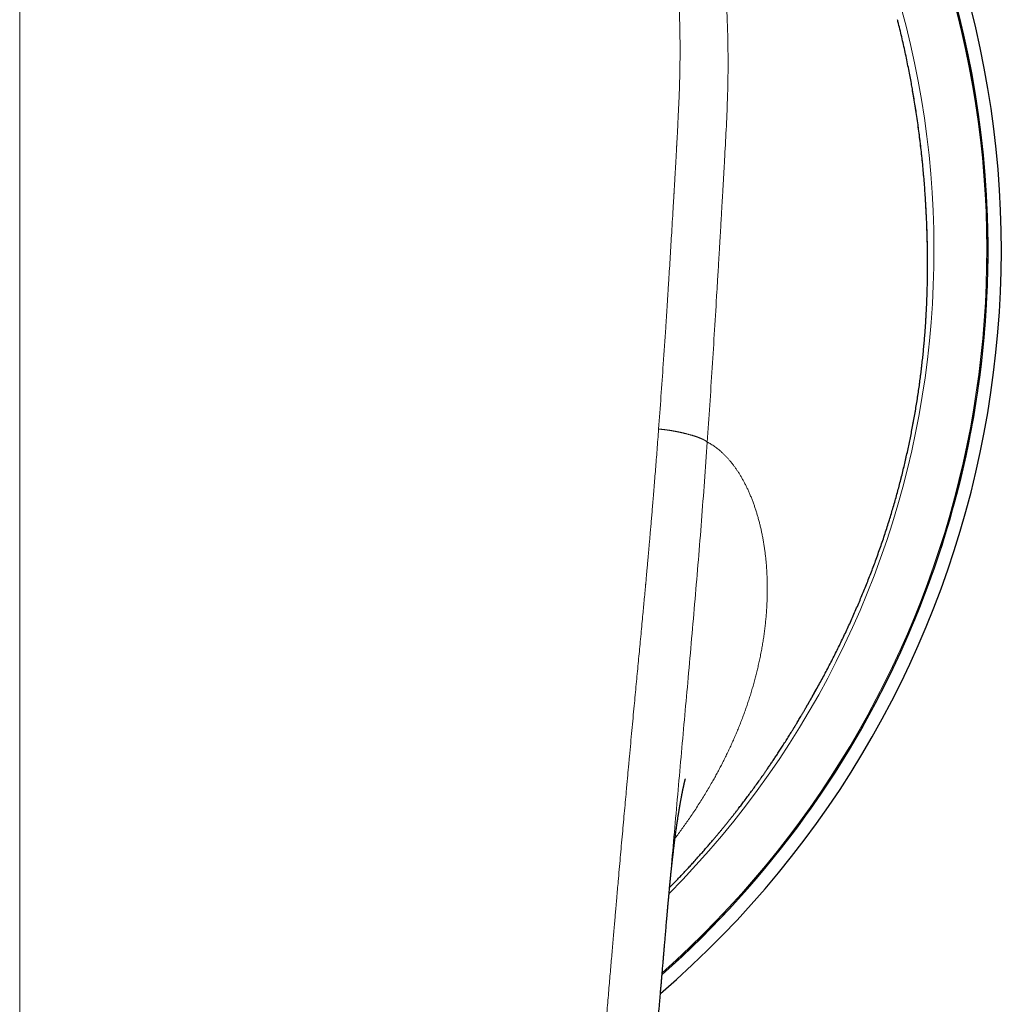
# Model space of a CAD drawing. Header units: millimetres. Extents: x 8 to 601, y 12 to 507.
# Tile 17 of 150: x 314 to 341, y 240 to 267. Entities that reach past the tile are written whole.
import ezdxf

# ---------------------------------------------------------------- set-up
doc = ezdxf.new("R2010")
doc.units = ezdxf.units.MM

msp = doc.modelspace()

# ---------------------------------------------------------------- linework, layer by layer
at = {"color": 7, "linetype": 'Continuous', "lineweight": 30}
msp.add_line((337.425, 252.528), (337.425, 252.528), dxfattribs=at)
for radius, start, end in [(26.865, 310.7517, 182), (26.5, 311.564, 228.4359)]:
    msp.add_arc((314, 261.027), radius, start, end, dxfattribs=at)
at = {"color": 8, "linetype": 'Continuous', "lineweight": 0}
for radius, start, end in [(26.503, 2, 228.4437), (26.467, 311.6397, 228.3602), (25.022, 315.2555, 31.0406), (26.503, 311.5558, 2)]:
    msp.add_arc((314, 261.027), radius, start, end, dxfattribs=at)
for points, knots in [([(314, 283.707), (314.264, 283.706), (314.792, 283.703), (315.585, 283.684), (316.381, 283.654), (317.068, 283.617), (317.646, 283.58), (318.115, 283.546), (318.469, 283.516), (318.708, 283.493), (318.832, 283.481), (318.956, 283.469), (319.068, 283.457), (319.198, 283.443), (319.348, 283.426), (319.543, 283.402), (319.758, 283.375), (319.993, 283.343), (320.237, 283.307), (320.493, 283.267), (320.738, 283.225), (320.972, 283.182), (321.193, 283.139), (321.421, 283.092), (321.654, 283.041), (321.879, 282.989), (322.096, 282.936), (322.303, 282.883), (322.514, 282.826), (322.729, 282.766), (322.948, 282.701), (323.16, 282.635), (323.367, 282.568), (323.568, 282.5), (323.725, 282.444), (323.838, 282.403), (323.908, 282.378), (323.977, 282.352), (324.047, 282.325), (324.116, 282.299), (324.187, 282.271), (324.292, 282.23), (324.432, 282.173), (324.604, 282.101), (324.772, 282.029), (324.937, 281.955), (325.098, 281.881), (325.255, 281.806), (325.414, 281.729), (325.573, 281.648), (325.734, 281.565), (325.89, 281.481), (326.041, 281.398), (326.189, 281.314), (326.332, 281.23), (326.471, 281.147), (326.605, 281.063), (326.736, 280.981), (326.862, 280.899), (326.983, 280.818), (327.099, 280.739), (327.212, 280.66), (327.331, 280.575), (327.456, 280.483), (327.586, 280.386), (327.71, 280.291), (327.828, 280.198), (327.94, 280.108), (328.045, 280.02), (328.145, 279.937), (328.239, 279.855), (328.338, 279.769), (328.439, 279.678), (328.542, 279.584), (328.645, 279.488), (328.729, 279.408), (328.783, 279.356), (328.802, 279.337), (328.807, 279.332), (328.813, 279.326), (328.818, 279.321), (328.824, 279.315), (328.868, 279.272), (328.95, 279.19), (329.068, 279.07), (329.182, 278.95), (329.292, 278.831), (329.399, 278.713), (329.503, 278.596), (329.607, 278.475), (329.71, 278.352), (329.814, 278.227), (329.913, 278.103), (330.009, 277.98), (330.109, 277.848), (330.213, 277.708), (330.32, 277.559), (330.422, 277.413), (330.519, 277.27), (330.613, 277.129), (330.705, 276.987), (330.801, 276.834), (330.9, 276.671), (331.003, 276.497), (331.103, 276.321), (331.201, 276.143), (331.297, 275.963), (331.384, 275.795), (331.463, 275.637), (331.534, 275.492), (331.604, 275.345), (331.672, 275.197), (331.739, 275.048), (331.81, 274.884), (331.886, 274.706), (331.965, 274.512), (332.042, 274.316), (332.117, 274.116), (332.191, 273.914), (332.262, 273.71), (332.334, 273.495), (332.406, 273.27), (332.478, 273.036), (332.547, 272.798), (332.614, 272.557), (332.678, 272.313), (332.739, 272.066), (332.798, 271.815), (332.855, 271.562), (332.908, 271.305), (332.961, 271.037), (333.012, 270.757), (333.059, 270.476), (333.089, 270.282), (333.105, 270.176), (333.11, 270.147), (333.114, 270.117), (333.118, 270.088), (333.123, 270.058), (333.127, 270.029), (333.141, 269.929), (333.165, 269.752), (333.198, 269.49), (333.23, 269.203), (333.26, 268.917), (333.285, 268.635), (333.307, 268.36), (333.327, 268.069), (333.345, 267.764), (333.361, 267.444), (333.373, 267.109), (333.381, 266.759), (333.386, 266.41), (333.387, 266.062), (333.384, 265.732), (333.38, 265.499), (333.376, 265.367), (333.375, 265.326), (333.374, 265.284), (333.373, 265.242), (333.371, 265.199), (333.362, 264.896), (333.337, 264.332), (333.299, 263.646), (333.275, 263.218), (333.265, 263.047), (333.262, 262.993), (333.259, 262.94), (333.256, 262.887), (333.253, 262.837), (333.249, 262.763), (333.243, 262.661), (333.235, 262.523), (333.225, 262.354), (333.214, 262.15), (333.2, 261.908), (333.185, 261.644), (333.168, 261.36), (333.154, 261.116), (333.143, 260.918), (333.134, 260.773), (333.125, 260.624), (333.117, 260.484), (333.102, 260.242), (333.07, 259.701), (333.018, 258.855), (332.953, 257.818), (332.886, 256.793), (332.84, 256.113), (332.817, 255.775)], [0, 0, 0, 0, 0.019057, 0.03817, 0.057341, 0.076571, 0.087881, 0.099213, 0.110568, 0.113569, 0.116572, 0.119576, 0.12257, 0.124687, 0.12899, 0.133486, 0.138931, 0.144635, 0.150598, 0.156821, 0.163304, 0.16858, 0.174017, 0.179613, 0.18537, 0.191287, 0.19634, 0.201504, 0.206779, 0.212166, 0.217664, 0.223274, 0.228303, 0.233417, 0.238618, 0.240389, 0.242169, 0.243959, 0.245759, 0.247569, 0.249388, 0.251217, 0.255802, 0.260313, 0.26475, 0.269115, 0.273406, 0.277624, 0.281768, 0.286241, 0.290625, 0.29492, 0.299126, 0.303243, 0.307271, 0.31121, 0.31506, 0.318821, 0.322494, 0.326015, 0.32945, 0.332799, 0.336063, 0.340165, 0.344123, 0.347938, 0.351608, 0.355135, 0.358459, 0.361644, 0.36469, 0.367598, 0.371259, 0.374674, 0.377843, 0.381648, 0.383187, 0.383382, 0.383576, 0.383768, 0.383959, 0.384149, 0.384337, 0.388536, 0.392666, 0.396728, 0.400721, 0.404646, 0.408502, 0.41229, 0.416377, 0.420381, 0.424302, 0.42814, 0.431896, 0.436566, 0.441102, 0.445504, 0.449771, 0.453904, 0.458087, 0.46234, 0.467322, 0.472326, 0.477353, 0.482401, 0.487472, 0.492565, 0.496583, 0.500615, 0.50466, 0.50872, 0.512793, 0.51688, 0.522052, 0.527274, 0.532545, 0.537866, 0.543237, 0.548659, 0.55413, 0.560207, 0.566345, 0.572544, 0.578803, 0.585123, 0.591504, 0.597946, 0.604449, 0.611013, 0.617638, 0.624996, 0.632428, 0.639028, 0.639773, 0.640518, 0.641264, 0.64201, 0.642758, 0.643506, 0.644255, 0.6503, 0.656938, 0.66417, 0.671995, 0.67856, 0.685493, 0.692792, 0.700459, 0.708494, 0.716896, 0.725665, 0.734802, 0.743145, 0.751773, 0.759602, 0.760643, 0.761689, 0.762738, 0.763791, 0.764847, 0.765908, 0.786582, 0.80727, 0.81747, 0.818806, 0.820142, 0.821478, 0.822814, 0.82415, 0.825233, 0.828393, 0.831836, 0.835561, 0.841095, 0.847154, 0.853738, 0.860847, 0.868481, 0.872007, 0.875634, 0.879363, 0.883182, 0.886095, 0.897506, 0.923595, 0.949374, 0.974842, 1, 1, 1, 1]), ([(314, 282.758), (314, 282.246), (314, 281.223), (314, 279.685), (314, 278.147), (314, 276.608), (314, 275.068), (314, 273.556), (314, 272.072), (314, 270.617), (314, 269.162), (314, 267.705), (314, 266.248), (314, 264.789), (314, 263.33), (314, 261.87), (314, 260.409), (314, 258.955), (314, 257.51), (314, 256.072), (314, 254.633), (314, 253.185), (314, 251.727), (314, 250.259), (314, 248.79), (314, 247.32), (314, 245.858), (314, 244.404), (314, 242.957), (314, 241.509), (314, 240.051), (314, 238.581), (314, 237.1), (314, 235.619), (314, 234.136), (314, 232.652), (314, 231.167), (314, 229.652), (314, 228.106), (314, 226.531), (314, 224.954), (314, 223.376), (314, 221.796), (314, 220.245), (314, 218.723), (314, 217.23), (314, 215.736), (314, 214.24), (314, 212.743), (314, 211.245), (314, 209.746), (314, 208.245), (314, 206.742), (314, 205.248), (314, 203.761), (314, 202.281), (314, 200.801), (314, 199.395), (314, 198.064), (314, 196.806), (314, 195.549), (314, 194.291), (314, 193.033), (314, 191.8), (314, 190.591), (314, 189.406), (314, 188.222), (314, 187.038), (314, 185.921), (314, 184.87), (314, 183.886), (314, 182.902), (314, 181.919), (314, 180.937), (314, 179.974), (314, 179.031), (314, 178.107), (314, 177.183), (314, 176.261), (314, 175.646), (314, 175.339)], [0, 0, 0, 0, 0.014954, 0.029882, 0.044786, 0.059666, 0.074523, 0.089358, 0.103326, 0.117276, 0.131208, 0.145123, 0.159023, 0.172907, 0.186776, 0.200631, 0.214473, 0.228302, 0.241872, 0.255431, 0.26898, 0.282519, 0.296295, 0.310062, 0.32382, 0.337571, 0.351315, 0.364808, 0.378295, 0.391776, 0.405254, 0.419002, 0.432747, 0.446489, 0.460229, 0.473968, 0.487705, 0.501442, 0.515979, 0.530517, 0.545057, 0.559598, 0.574142, 0.58869, 0.602409, 0.616132, 0.62986, 0.643592, 0.65733, 0.671074, 0.684824, 0.698583, 0.712349, 0.726124, 0.73966, 0.753202, 0.766749, 0.7803, 0.7918, 0.803301, 0.814802, 0.826303, 0.837802, 0.849299, 0.860136, 0.87097, 0.881802, 0.892629, 0.903453, 0.912471, 0.921486, 0.930498, 0.939509, 0.948518, 0.957526, 0.96602, 0.974513, 0.983008, 0.991503, 1, 1, 1, 1]), ([(314, 282.758), (314.158, 282.758), (314.471, 282.756), (314.937, 282.75), (315.396, 282.74), (315.829, 282.727), (316.238, 282.711), (316.559, 282.696), (316.757, 282.685), (316.836, 282.681), (316.861, 282.68), (316.885, 282.678), (316.909, 282.677), (316.932, 282.676), (316.976, 282.673), (317.041, 282.669), (317.147, 282.663), (317.275, 282.655), (317.425, 282.644), (317.585, 282.633), (317.754, 282.62), (317.932, 282.606), (318.119, 282.59), (318.31, 282.574), (318.503, 282.555), (318.699, 282.536), (318.903, 282.515), (319.114, 282.491), (319.333, 282.465), (319.489, 282.445), (319.581, 282.433), (319.606, 282.429), (319.631, 282.426), (319.656, 282.423), (319.681, 282.419), (319.7, 282.416), (319.731, 282.412), (319.774, 282.406), (319.837, 282.397), (319.91, 282.387), (319.997, 282.374), (320.098, 282.358), (320.21, 282.341), (320.332, 282.321), (320.464, 282.298), (320.564, 282.28), (320.628, 282.269), (320.653, 282.264), (320.678, 282.26), (320.703, 282.255), (320.729, 282.25), (320.755, 282.245), (320.78, 282.24), (320.834, 282.23), (320.949, 282.208), (321.124, 282.172), (321.331, 282.126), (321.538, 282.078), (321.747, 282.027), (321.942, 281.977), (322.121, 281.929), (322.278, 281.886), (322.385, 281.856), (322.438, 281.84), (322.444, 281.838), (322.446, 281.838), (322.449, 281.837), (322.457, 281.835), (322.475, 281.829), (322.502, 281.821), (322.539, 281.81), (322.586, 281.796), (322.642, 281.779), (322.707, 281.758), (322.782, 281.734), (322.866, 281.707), (322.959, 281.677), (323.061, 281.642), (323.169, 281.605), (323.281, 281.565), (323.399, 281.522), (323.523, 281.476), (323.655, 281.425), (323.794, 281.371), (323.94, 281.311), (324.081, 281.252), (324.217, 281.193), (324.346, 281.136), (324.479, 281.075), (324.616, 281.01), (324.757, 280.942), (324.902, 280.87), (325.009, 280.814), (325.076, 280.779), (325.096, 280.769), (325.108, 280.762), (325.115, 280.758), (325.123, 280.754), (325.14, 280.745), (325.18, 280.724), (325.24, 280.692), (325.313, 280.651), (325.395, 280.606), (325.489, 280.553), (325.594, 280.492), (325.7, 280.429), (325.804, 280.366), (325.906, 280.303), (326.012, 280.236), (326.122, 280.164), (326.237, 280.087), (326.347, 280.012), (326.452, 279.939), (326.55, 279.869), (326.651, 279.795), (326.754, 279.718), (326.859, 279.638), (326.97, 279.551), (327.088, 279.456), (327.212, 279.354), (327.307, 279.273), (327.37, 279.219), (327.4, 279.193), (327.425, 279.171), (327.45, 279.149), (327.474, 279.128), (327.498, 279.106), (327.522, 279.085), (327.577, 279.036), (327.66, 278.959), (327.773, 278.853), (327.887, 278.743), (328.003, 278.628), (328.12, 278.508), (328.236, 278.386), (328.349, 278.262), (328.461, 278.137), (328.57, 278.012), (328.677, 277.885), (328.782, 277.757), (328.886, 277.627), (328.989, 277.494), (329.091, 277.359), (329.191, 277.222), (329.291, 277.082), (329.39, 276.939), (329.486, 276.794), (329.58, 276.65), (329.671, 276.506), (329.758, 276.362), (329.844, 276.217), (329.907, 276.107), (329.947, 276.035), (329.962, 276.008), (329.973, 275.988), (329.981, 275.974), (329.989, 275.959), (329.998, 275.942), (330.012, 275.918), (330.03, 275.884), (330.054, 275.84), (330.082, 275.787), (330.115, 275.725), (330.153, 275.654), (330.193, 275.575), (330.237, 275.488), (330.284, 275.393), (330.332, 275.295), (330.38, 275.195), (330.429, 275.092), (330.473, 274.996), (330.512, 274.908), (330.545, 274.833), (330.568, 274.779), (330.581, 274.749), (330.585, 274.74), (330.59, 274.73), (330.594, 274.721), (330.598, 274.711), (330.63, 274.636), (330.689, 274.496), (330.772, 274.289), (330.852, 274.08), (330.929, 273.871), (331.003, 273.66), (331.078, 273.436), (331.155, 273.199), (331.231, 272.948), (331.303, 272.698), (331.353, 272.516), (331.384, 272.397), (331.398, 272.342), (331.413, 272.282), (331.429, 272.222), (331.443, 272.162), (331.458, 272.103), (331.481, 272.009), (331.51, 271.883), (331.556, 271.682), (331.606, 271.444), (331.659, 271.179), (331.705, 270.929), (331.746, 270.694), (331.783, 270.464), (331.821, 270.217), (331.857, 269.954), (331.892, 269.677), (331.923, 269.408), (331.95, 269.147), (331.97, 268.925), (331.986, 268.741), (331.997, 268.598), (332.004, 268.498), (332.008, 268.437), (332.01, 268.409), (332.012, 268.378), (332.014, 268.347), (332.022, 268.224), (332.035, 268.012), (332.048, 267.723), (332.058, 267.452), (332.065, 267.197), (332.07, 266.95), (332.072, 266.711), (332.073, 266.513), (332.072, 266.353), (332.072, 266.238), (332.07, 266.13), (332.069, 266.029), (332.067, 265.929), (332.065, 265.828), (332.062, 265.699), (332.058, 265.543), (332.052, 265.36), (332.045, 265.177), (332.037, 264.994), (332.028, 264.808), (332.018, 264.615), (332.005, 264.364), (331.993, 264.125), (331.984, 263.947), (331.98, 263.879), (331.979, 263.855), (331.978, 263.83), (331.977, 263.811), (331.976, 263.79), (331.974, 263.766), (331.972, 263.729), (331.97, 263.685), (331.967, 263.632), (331.964, 263.571), (331.96, 263.501), (331.955, 263.424), (331.951, 263.339), (331.945, 263.248), (331.94, 263.151), (331.934, 263.047), (331.928, 262.935), (331.921, 262.816), (331.916, 262.727), (331.912, 262.671), (331.911, 262.651), (331.91, 262.632), (331.909, 262.613), (331.908, 262.594), (331.907, 262.575), (331.904, 262.527), (331.898, 262.424), (331.885, 262.202), (331.866, 261.89), (331.838, 261.421), (331.804, 260.86), (331.775, 260.39), (331.757, 260.111), (331.751, 260.021), (331.746, 259.939), (331.741, 259.86), (331.731, 259.703), (331.711, 259.387), (331.67, 258.765), (331.616, 257.951), (331.552, 257.025), (331.508, 256.431), (331.487, 256.134)], [0, 0, 0, 0, 0.012, 0.023812, 0.035435, 0.046868, 0.056774, 0.066533, 0.071288, 0.071909, 0.072528, 0.073147, 0.073765, 0.074383, 0.074897, 0.077082, 0.079377, 0.082961, 0.086781, 0.090838, 0.095131, 0.099659, 0.104424, 0.109424, 0.114214, 0.119203, 0.124391, 0.129778, 0.135366, 0.141154, 0.141787, 0.142423, 0.143061, 0.143701, 0.144343, 0.144946, 0.145197, 0.146716, 0.148273, 0.150018, 0.152344, 0.154938, 0.157801, 0.160934, 0.164338, 0.168014, 0.168647, 0.169287, 0.169935, 0.17059, 0.171253, 0.171923, 0.1726, 0.173223, 0.176122, 0.181479, 0.186843, 0.192215, 0.197694, 0.203219, 0.207531, 0.211826, 0.21559, 0.216003, 0.216063, 0.216094, 0.21613, 0.216272, 0.216774, 0.217515, 0.218497, 0.219718, 0.221212, 0.222956, 0.224949, 0.227191, 0.229682, 0.232421, 0.235409, 0.238376, 0.241553, 0.244939, 0.248534, 0.252339, 0.256354, 0.260579, 0.264047, 0.267646, 0.271377, 0.27524, 0.279237, 0.283369, 0.287636, 0.288526, 0.289137, 0.28935, 0.289566, 0.289784, 0.290006, 0.291092, 0.2932, 0.295264, 0.297499, 0.300384, 0.303512, 0.306883, 0.30979, 0.312857, 0.316082, 0.319466, 0.323007, 0.326706, 0.329721, 0.332833, 0.336041, 0.339344, 0.342742, 0.346234, 0.350256, 0.354393, 0.358648, 0.359924, 0.360852, 0.361691, 0.362529, 0.363367, 0.364205, 0.365043, 0.36588, 0.369869, 0.373856, 0.377844, 0.382187, 0.386533, 0.390883, 0.39524, 0.399604, 0.403898, 0.408198, 0.412503, 0.416813, 0.421214, 0.425618, 0.430023, 0.434535, 0.43908, 0.443618, 0.448145, 0.452573, 0.456988, 0.461392, 0.465785, 0.466888, 0.467897, 0.468249, 0.468652, 0.469106, 0.46961, 0.470165, 0.471313, 0.472631, 0.474118, 0.476015, 0.47813, 0.480465, 0.483019, 0.485792, 0.488785, 0.491601, 0.494588, 0.497747, 0.499926, 0.50218, 0.504225, 0.504498, 0.504771, 0.505045, 0.50532, 0.505597, 0.505874, 0.511732, 0.517601, 0.523478, 0.529361, 0.535243, 0.541123, 0.548042, 0.554943, 0.56182, 0.568669, 0.569893, 0.571527, 0.573168, 0.5748, 0.576424, 0.57804, 0.579648, 0.584029, 0.58835, 0.59592, 0.603307, 0.609751, 0.616056, 0.622221, 0.628249, 0.635856, 0.643236, 0.650389, 0.657317, 0.664021, 0.668039, 0.671974, 0.675366, 0.675985, 0.676807, 0.677627, 0.678444, 0.679259, 0.687384, 0.695253, 0.702187, 0.708912, 0.715427, 0.721735, 0.727835, 0.731168, 0.73434, 0.737002, 0.739665, 0.742328, 0.744991, 0.747655, 0.752489, 0.757323, 0.762159, 0.766997, 0.771835, 0.776867, 0.782322, 0.791679, 0.795775, 0.796418, 0.79706, 0.797702, 0.798343, 0.79859, 0.799329, 0.800288, 0.801464, 0.802859, 0.804473, 0.806305, 0.808355, 0.810623, 0.812981, 0.815537, 0.81829, 0.82124, 0.824387, 0.827731, 0.828275, 0.828778, 0.829282, 0.829785, 0.830288, 0.83079, 0.831293, 0.834052, 0.838964, 0.848869, 0.858691, 0.876022, 0.893088, 0.895788, 0.89807, 0.900156, 0.902242, 0.904328, 0.912523, 0.927159, 0.953299, 0.976646, 1, 1, 1, 1]), ([(338.841, 260.118), (338.843, 260.181), (338.845, 260.306), (338.847, 260.496), (338.847, 260.686), (338.846, 260.877), (338.844, 261.069), (338.841, 261.258), (338.836, 261.444), (338.83, 261.626), (338.823, 261.809), (338.815, 261.993), (338.805, 262.184), (338.793, 262.383), (338.78, 262.59), (338.765, 262.797), (338.748, 263.004), (338.729, 263.212), (338.71, 263.42), (338.688, 263.629), (338.665, 263.835), (338.641, 264.037), (338.616, 264.236), (338.589, 264.436), (338.561, 264.635), (338.531, 264.835), (338.501, 265.031), (338.469, 265.223), (338.446, 265.361), (338.432, 265.437), (338.43, 265.449)], [0, 0, 0, 0, 0.037079, 0.074118, 0.111119, 0.148084, 0.185015, 0.221913, 0.256675, 0.291411, 0.326124, 0.360813, 0.395482, 0.434152, 0.4728, 0.511428, 0.550038, 0.588633, 0.627213, 0.665782, 0.704342, 0.740978, 0.77761, 0.814238, 0.850866, 0.887494, 0.924126, 0.958668, 0.993216, 1, 1, 1, 1]), ([(338.828, 259.649), (338.831, 259.727), (338.836, 259.883), (338.84, 260.04), (338.841, 260.118)], [0, 0, 0, 0, 0.500153, 1, 1, 1, 1]), ([(337.425, 252.528), (337.447, 252.589), (337.492, 252.713), (337.557, 252.898), (337.621, 253.084), (337.683, 253.27), (337.744, 253.457), (337.801, 253.64), (337.856, 253.82), (337.908, 253.996), (337.959, 254.173), (338.009, 254.35), (338.058, 254.534), (338.108, 254.725), (338.158, 254.923), (338.206, 255.121), (338.252, 255.319), (338.297, 255.517), (338.339, 255.715), (338.38, 255.913), (338.419, 256.107), (338.455, 256.298), (338.489, 256.486), (338.521, 256.674), (338.552, 256.861), (338.581, 257.048), (338.608, 257.231), (338.633, 257.411), (338.656, 257.586), (338.678, 257.761), (338.698, 257.936), (338.717, 258.111), (338.735, 258.285), (338.751, 258.459), (338.766, 258.632), (338.78, 258.805), (338.792, 258.976), (338.803, 259.146), (338.813, 259.314), (338.821, 259.482), (338.826, 259.593), (338.828, 259.649)], [0, 0, 0, 0, 0.026223, 0.052425, 0.078606, 0.104769, 0.130914, 0.157043, 0.181665, 0.206276, 0.230876, 0.255466, 0.280048, 0.307474, 0.334893, 0.362306, 0.389714, 0.417119, 0.444524, 0.471928, 0.499335, 0.525383, 0.551435, 0.577494, 0.60356, 0.629635, 0.65572, 0.680326, 0.704944, 0.729574, 0.75422, 0.778881, 0.803559, 0.828256, 0.852973, 0.877712, 0.902473, 0.926816, 0.951184, 0.975578, 1, 1, 1, 1]), ([(331.487, 256.134), (331.479, 256.038), (331.465, 255.848), (331.444, 255.567), (331.423, 255.296), (331.402, 255.035), (331.382, 254.783), (331.363, 254.54), (331.344, 254.313), (331.327, 254.101), (331.31, 253.903), (331.294, 253.713), (331.278, 253.531), (331.263, 253.357), (331.249, 253.191), (331.235, 253.033), (331.222, 252.882), (331.209, 252.74), (331.197, 252.605), (331.186, 252.479), (331.175, 252.362), (331.166, 252.255), (331.157, 252.157), (331.149, 252.067), (331.141, 251.983), (331.136, 251.926), (331.133, 251.894), (331.132, 251.884), (331.131, 251.874), (331.13, 251.864), (331.129, 251.855), (331.128, 251.845), (331.127, 251.835), (331.123, 251.787), (331.112, 251.668), (331.095, 251.485), (331.075, 251.271), (331.053, 251.044), (331.03, 250.794), (331.004, 250.52), (330.978, 250.248), (330.952, 249.977), (330.927, 249.707), (330.901, 249.43), (330.873, 249.144), (330.846, 248.851), (330.816, 248.542), (330.786, 248.218), (330.754, 247.877), (330.721, 247.528), (330.698, 247.274), (330.684, 247.12), (330.679, 247.069), (330.674, 247.017), (330.67, 246.965), (330.665, 246.915), (330.661, 246.87), (330.652, 246.778), (330.64, 246.644), (330.623, 246.462), (330.604, 246.245), (330.58, 245.985), (330.552, 245.68), (330.524, 245.366), (330.495, 245.044), (330.466, 244.721), (330.437, 244.397), (330.409, 244.073), (330.383, 243.78), (330.36, 243.52), (330.346, 243.353), (330.336, 243.247), (330.333, 243.204), (330.329, 243.167), (330.326, 243.131), (330.323, 243.095), (330.32, 243.059), (330.312, 242.974), (330.301, 242.839), (330.284, 242.65), (330.267, 242.452), (330.249, 242.245), (330.231, 242.029), (330.211, 241.805), (330.191, 241.573), (330.171, 241.333), (330.149, 241.084), (330.127, 240.826), (330.104, 240.56), (330.08, 240.284), (330.055, 239.997), (330.03, 239.698), (330.003, 239.388), (329.985, 239.167), (329.974, 239.044), (329.972, 239.021), (329.971, 239.002), (329.969, 238.982), (329.968, 238.963), (329.966, 238.944), (329.962, 238.895), (329.953, 238.788), (329.937, 238.6), (329.917, 238.356), (329.894, 238.084), (329.871, 237.804), (329.847, 237.516), (329.823, 237.219), (329.798, 236.914), (329.772, 236.591), (329.744, 236.248), (329.725, 236.001), (329.714, 235.865), (329.712, 235.844), (329.711, 235.822), (329.709, 235.8), (329.707, 235.779), (329.704, 235.731), (329.696, 235.63), (329.669, 235.291), (329.613, 234.548), (329.561, 233.837), (329.525, 233.338), (329.518, 233.24), (329.511, 233.135), (329.503, 233.025), (329.495, 232.915), (329.478, 232.669), (329.442, 232.151), (329.391, 231.394), (329.334, 230.533), (329.266, 229.488), (329.185, 228.226), (329.123, 227.238), (329.092, 226.745)], [0, 0, 0, 0, 0.009966, 0.019607, 0.028925, 0.037918, 0.046588, 0.054933, 0.062955, 0.070023, 0.07682, 0.083345, 0.089597, 0.095578, 0.101286, 0.106723, 0.111887, 0.11678, 0.121401, 0.12575, 0.129826, 0.133421, 0.136774, 0.139886, 0.142756, 0.145384, 0.145731, 0.146075, 0.146413, 0.146747, 0.147076, 0.1474, 0.14772, 0.148162, 0.152309, 0.159951, 0.167029, 0.174349, 0.183378, 0.192748, 0.202461, 0.211422, 0.220656, 0.230162, 0.239941, 0.249992, 0.260316, 0.271655, 0.283305, 0.295267, 0.307541, 0.309294, 0.311053, 0.312819, 0.31459, 0.316368, 0.318034, 0.319214, 0.325786, 0.331771, 0.337866, 0.347994, 0.358413, 0.369121, 0.38012, 0.391408, 0.402205, 0.413256, 0.424559, 0.432157, 0.439866, 0.441611, 0.443013, 0.444213, 0.445428, 0.446655, 0.447897, 0.449152, 0.455279, 0.461711, 0.468448, 0.475489, 0.482836, 0.490487, 0.498359, 0.506529, 0.514998, 0.523766, 0.532832, 0.542197, 0.551861, 0.562094, 0.572641, 0.583503, 0.584571, 0.585219, 0.585867, 0.586518, 0.58717, 0.587823, 0.588479, 0.592113, 0.598725, 0.60768, 0.616911, 0.626418, 0.636199, 0.646256, 0.656589, 0.667197, 0.679157, 0.691449, 0.692223, 0.692951, 0.69368, 0.694408, 0.695137, 0.695865, 0.699299, 0.70543, 0.730296, 0.774641, 0.777589, 0.780854, 0.784568, 0.788282, 0.791996, 0.79571, 0.813218, 0.844481, 0.872394, 0.900306, 0.950151, 1, 1, 1, 1]), ([(331.487, 256.134), (331.493, 256.134), (331.506, 256.132), (331.526, 256.131), (331.547, 256.129), (331.567, 256.127), (331.585, 256.125), (331.6, 256.123), (331.612, 256.122), (331.625, 256.121), (331.637, 256.119), (331.65, 256.118), (331.663, 256.116), (331.676, 256.114), (331.689, 256.113), (331.703, 256.111), (331.716, 256.109), (331.73, 256.107), (331.744, 256.105), (331.759, 256.103), (331.774, 256.101), (331.789, 256.098), (331.806, 256.096), (331.822, 256.093), (331.839, 256.09), (331.857, 256.087), (331.876, 256.084), (331.896, 256.08), (331.916, 256.077), (331.936, 256.073), (331.956, 256.069), (331.977, 256.065), (331.998, 256.061), (332.02, 256.056), (332.042, 256.052), (332.065, 256.047), (332.088, 256.042), (332.11, 256.037), (332.133, 256.032), (332.155, 256.027), (332.177, 256.022), (332.199, 256.016), (332.221, 256.011), (332.242, 256.006), (332.263, 256), (332.283, 255.995), (332.304, 255.989), (332.326, 255.983), (332.347, 255.977), (332.369, 255.971), (332.39, 255.965), (332.41, 255.959), (332.43, 255.953), (332.45, 255.947), (332.468, 255.941), (332.486, 255.935), (332.504, 255.929), (332.522, 255.923), (332.539, 255.917), (332.556, 255.911), (332.572, 255.905), (332.588, 255.899), (332.602, 255.894), (332.615, 255.888), (332.626, 255.884), (332.637, 255.879), (332.648, 255.875), (332.658, 255.871), (332.668, 255.866), (332.677, 255.862), (332.685, 255.858), (332.694, 255.855), (332.702, 255.851), (332.709, 255.847), (332.717, 255.843), (332.724, 255.84), (332.73, 255.836), (332.736, 255.833), (332.742, 255.83), (332.747, 255.827), (332.752, 255.824), (332.757, 255.821), (332.762, 255.818), (332.767, 255.815), (332.771, 255.812), (332.776, 255.809), (332.78, 255.806), (332.785, 255.803), (332.789, 255.799), (332.793, 255.796), (332.796, 255.793), (332.802, 255.789), (332.809, 255.782), (332.814, 255.777), (332.817, 255.775)], [0, 0, 0, 0, 0.0109462, 0.0219715, 0.0331508, 0.0445489, 0.0562224, 0.062913, 0.069713, 0.0766291, 0.0836672, 0.0908325, 0.0981292, 0.105561, 0.1131308, 0.1208407, 0.1286922, 0.1366861, 0.1448225, 0.153101, 0.1615203, 0.1709423, 0.1805297, 0.1902788, 0.2001851, 0.2102435, 0.2220636, 0.23407, 0.2462524, 0.2585994, 0.2710995, 0.2837404, 0.2965097, 0.3106894, 0.3249925, 0.3394024, 0.3539031, 0.3684788, 0.3831149, 0.3977977, 0.4125146, 0.4272547, 0.4420087, 0.4565055, 0.4710033, 0.485499, 0.499992, 0.5156414, 0.5312909, 0.5469393, 0.5625823, 0.5782128, 0.5938213, 0.6085071, 0.6231515, 0.6377415, 0.6522632, 0.6667016, 0.6810413, 0.6952661, 0.7093596, 0.7233054, 0.7370871, 0.7477902, 0.7583746, 0.7688332, 0.779159, 0.7893455, 0.7984604, 0.8074516, 0.8163154, 0.8250486, 0.8336482, 0.841962, 0.8501431, 0.8581901, 0.8661024, 0.8730531, 0.8798966, 0.8866337, 0.8932654, 0.8997934, 0.9062194, 0.9125459, 0.9187756, 0.925781, 0.9326696, 0.9394479, 0.9461228, 0.9527021, 0.9591944, 0.9656091, 0.9829348, 1, 1, 1, 1]), ([(331.75, 243.183), (331.78, 243.521), (331.839, 244.202), (331.928, 245.224), (332.019, 246.251), (332.111, 247.276), (332.203, 248.3), (332.297, 249.342), (332.391, 250.4), (332.484, 251.475), (332.575, 252.55), (332.66, 253.624), (332.742, 254.7), (332.792, 255.416), (332.817, 255.775)], [0, 0, 0, 0, 0.0799686, 0.1611631, 0.2422925, 0.3234302, 0.4046529, 0.4860252, 0.5714243, 0.6569396, 0.742533, 0.8282062, 0.9140104, 1, 1, 1, 1]), ([(332.817, 255.775), (332.834, 255.766), (332.868, 255.749), (332.918, 255.721), (332.968, 255.69), (333.018, 255.657), (333.068, 255.621), (333.118, 255.582), (333.169, 255.539), (333.221, 255.493), (333.275, 255.441), (333.329, 255.387), (333.382, 255.33), (333.433, 255.271), (333.484, 255.21), (333.533, 255.146), (333.581, 255.08), (333.629, 255.012), (333.675, 254.941), (333.721, 254.869), (333.764, 254.794), (333.807, 254.718), (333.85, 254.637), (333.893, 254.552), (333.935, 254.463), (333.976, 254.371), (334.015, 254.277), (334.053, 254.18), (334.089, 254.083), (334.123, 253.985), (334.155, 253.887), (334.186, 253.787), (334.215, 253.684), (334.243, 253.579), (334.27, 253.472), (334.295, 253.363), (334.318, 253.252), (334.34, 253.139), (334.36, 253.024), (334.378, 252.907), (334.395, 252.789), (334.41, 252.67), (334.423, 252.545), (334.435, 252.415), (334.444, 252.28), (334.452, 252.143), (334.457, 252.003), (334.46, 251.862), (334.461, 251.721), (334.459, 251.581), (334.455, 251.442), (334.448, 251.302), (334.44, 251.16), (334.429, 251.017), (334.416, 250.874), (334.4, 250.729), (334.382, 250.583), (334.362, 250.436), (334.339, 250.288), (334.314, 250.141), (334.286, 249.993), (334.256, 249.844), (334.224, 249.698), (334.191, 249.555), (334.157, 249.415), (334.12, 249.274), (334.081, 249.133), (334.04, 248.992), (333.997, 248.85), (333.953, 248.712), (333.908, 248.577), (333.863, 248.447), (333.815, 248.315), (333.766, 248.184), (333.715, 248.051), (333.661, 247.918), (333.605, 247.785), (333.548, 247.652), (333.489, 247.519), (333.428, 247.386), (333.365, 247.253), (333.301, 247.123), (333.237, 246.996), (333.173, 246.871), (333.107, 246.746), (333.039, 246.622), (332.966, 246.491), (332.887, 246.353), (332.801, 246.208), (332.712, 246.062), (332.62, 245.914), (332.525, 245.766), (332.428, 245.619), (332.333, 245.478), (332.24, 245.344), (332.149, 245.216), (332.057, 245.09), (331.986, 244.993), (331.945, 244.94), (331.935, 244.928)], [0, 0, 0, 0, 0.009379, 0.018824, 0.028336, 0.037918, 0.047571, 0.057298, 0.0671, 0.077971, 0.088938, 0.100004, 0.111101, 0.121984, 0.13286, 0.143733, 0.154603, 0.165473, 0.176346, 0.187028, 0.197716, 0.208412, 0.219117, 0.23052, 0.241925, 0.253332, 0.264744, 0.276164, 0.287594, 0.298381, 0.30918, 0.319993, 0.330822, 0.341669, 0.352535, 0.363422, 0.374333, 0.385267, 0.396229, 0.407022, 0.417844, 0.428696, 0.439581, 0.451277, 0.46299, 0.47472, 0.486471, 0.498244, 0.510041, 0.521189, 0.532361, 0.543561, 0.554761, 0.565865, 0.576967, 0.588068, 0.599172, 0.610278, 0.62139, 0.632309, 0.643236, 0.654173, 0.665121, 0.675252, 0.685369, 0.695473, 0.705565, 0.715646, 0.725717, 0.73578, 0.744998, 0.754211, 0.763421, 0.772627, 0.781883, 0.791186, 0.800468, 0.809733, 0.81898, 0.828211, 0.837426, 0.846626, 0.855288, 0.863939, 0.872579, 0.881209, 0.88983, 0.899786, 0.909854, 0.920037, 0.930337, 0.940755, 0.951131, 0.96124, 0.970411, 0.979492, 0.988483, 0.997384, 1, 1, 1, 1])]:
    msp.add_open_spline(points, degree=3, knots=knots, dxfattribs=at)
at = {"color": 7, "linetype": 'Continuous', "lineweight": 30}
for points, knots in [([(338.43, 265.449), (338.421, 265.5), (338.401, 265.613), (338.368, 265.789), (338.331, 265.985), (338.29, 266.189), (338.246, 266.399), (338.2, 266.609), (338.152, 266.82), (338.102, 267.03), (338.06, 267.205), (338.033, 267.309), (338.024, 267.344)], [0, 0, 0, 0, 0.0797732, 0.1790592, 0.2783766, 0.3892646, 0.5002049, 0.6112046, 0.722271, 0.8334116, 0.9446339, 1, 1, 1, 1]), ([(338.842, 260.124), (338.843, 260.196), (338.845, 260.339), (338.847, 260.556), (338.847, 260.774), (338.845, 260.993), (338.842, 261.212), (338.836, 261.43), (338.83, 261.647), (338.821, 261.865), (338.81, 262.085), (338.798, 262.308), (338.784, 262.533), (338.768, 262.758), (338.75, 262.984), (338.73, 263.211), (338.708, 263.438), (338.684, 263.665), (338.658, 263.892), (338.631, 264.12), (338.601, 264.348), (338.57, 264.577), (338.536, 264.804), (338.501, 265.03), (338.466, 265.245), (338.442, 265.384), (338.43, 265.449)], [0, 0, 0, 0, 0.042443, 0.084835, 0.127177, 0.169472, 0.211724, 0.25318, 0.294599, 0.335983, 0.377336, 0.419506, 0.461652, 0.503777, 0.545883, 0.587974, 0.630051, 0.672117, 0.714083, 0.756044, 0.798001, 0.839957, 0.881916, 0.923129, 0.96435, 1, 1, 1, 1]), ([(338.828, 259.655), (338.831, 259.733), (338.837, 259.889), (338.84, 260.046), (338.842, 260.124)], [0, 0, 0, 0, 0.500029, 1, 1, 1, 1]), ([(337.425, 252.528), (337.447, 252.589), (337.492, 252.713), (337.558, 252.898), (337.621, 253.084), (337.683, 253.27), (337.744, 253.457), (337.801, 253.64), (337.856, 253.82), (337.909, 253.997), (337.96, 254.174), (338.009, 254.351), (338.057, 254.528), (338.103, 254.706), (338.148, 254.883), (338.192, 255.061), (338.234, 255.239), (338.274, 255.415), (338.313, 255.591), (338.35, 255.765), (338.386, 255.939), (338.421, 256.118), (338.456, 256.302), (338.489, 256.49), (338.522, 256.678), (338.553, 256.865), (338.582, 257.052), (338.609, 257.236), (338.634, 257.415), (338.657, 257.591), (338.679, 257.766), (338.699, 257.941), (338.718, 258.116), (338.736, 258.29), (338.752, 258.464), (338.767, 258.637), (338.781, 258.81), (338.793, 258.982), (338.804, 259.152), (338.813, 259.32), (338.822, 259.488), (338.826, 259.599), (338.828, 259.655)], [0, 0, 0, 0, 0.026207, 0.052392, 0.078559, 0.104708, 0.13084, 0.156957, 0.181569, 0.20617, 0.23076, 0.255343, 0.279918, 0.304487, 0.329051, 0.353611, 0.378169, 0.402726, 0.426845, 0.450965, 0.475086, 0.499211, 0.525267, 0.551329, 0.577397, 0.603473, 0.629558, 0.655652, 0.680265, 0.704889, 0.729526, 0.754176, 0.778841, 0.803524, 0.828225, 0.852946, 0.877689, 0.902455, 0.926802, 0.951175, 0.975573, 1, 1, 1, 1]), ([(335.634, 248.705), (335.651, 248.735), (335.731, 248.872), (335.87, 249.121), (336.049, 249.452), (336.223, 249.786), (336.393, 250.122), (336.557, 250.462), (336.716, 250.804), (336.869, 251.147), (337.017, 251.49), (337.158, 251.833), (337.294, 252.179), (337.381, 252.411), (337.425, 252.528)], [0, 0, 0, 0, 0.024106, 0.113101, 0.202143, 0.291236, 0.380385, 0.469594, 0.558869, 0.648214, 0.736037, 0.823939, 0.911925, 1, 1, 1, 1]), ([(336.277, 249.893), (336.278, 249.895), (336.279, 249.897), (336.281, 249.901), (336.283, 249.905), (336.284, 249.908), (336.286, 249.912), (336.287, 249.915), (336.288, 249.917), (336.289, 249.918)], [0, 0, 0, 0, 0.165437, 0.323601, 0.474451, 0.617948, 0.75406, 0.882759, 1, 1, 1, 1]), ([(331.787, 243.579), (331.811, 243.604), (331.869, 243.663), (331.959, 243.756), (332.058, 243.86), (332.156, 243.963), (332.253, 244.067), (332.346, 244.167), (332.441, 244.271), (332.537, 244.378), (332.635, 244.488), (332.728, 244.593), (332.816, 244.695), (332.9, 244.792), (332.974, 244.879), (333.039, 244.956), (333.096, 245.024), (333.15, 245.089), (333.203, 245.153), (333.255, 245.216), (333.308, 245.282), (333.364, 245.351), (333.421, 245.423), (333.468, 245.482), (333.505, 245.528), (333.532, 245.562), (333.556, 245.593), (333.577, 245.619), (333.593, 245.64), (333.604, 245.654), (333.613, 245.665), (333.622, 245.677), (333.635, 245.694), (333.652, 245.716), (333.678, 245.75), (333.712, 245.794), (333.752, 245.846), (333.807, 245.919), (333.879, 246.013), (333.966, 246.13), (334.053, 246.249), (334.143, 246.373), (334.211, 246.468), (334.256, 246.531), (334.275, 246.558), (334.291, 246.58), (334.303, 246.598), (334.312, 246.61), (334.319, 246.621), (334.328, 246.633), (334.34, 246.65), (334.355, 246.671), (334.372, 246.697), (334.392, 246.724), (334.411, 246.753), (334.431, 246.782), (334.465, 246.831), (334.513, 246.901), (334.575, 246.993), (334.638, 247.086), (334.703, 247.184), (334.771, 247.287), (334.842, 247.397), (334.917, 247.513), (334.981, 247.613), (335.031, 247.692), (335.065, 247.748), (335.096, 247.797), (335.123, 247.841), (335.146, 247.879), (335.164, 247.907), (335.175, 247.926), (335.183, 247.939), (335.191, 247.951), (335.2, 247.967), (335.212, 247.985), (335.225, 248.007), (335.243, 248.037), (335.266, 248.076), (335.296, 248.125), (335.328, 248.179), (335.362, 248.236), (335.392, 248.286), (335.415, 248.326), (335.433, 248.356), (335.451, 248.386), (335.467, 248.414), (335.481, 248.439), (335.494, 248.462), (335.507, 248.485), (335.519, 248.505), (335.531, 248.525), (335.541, 248.543), (335.551, 248.56), (335.561, 248.578), (335.571, 248.595), (335.58, 248.612), (335.59, 248.628), (335.599, 248.645), (335.611, 248.665), (335.624, 248.689), (335.64, 248.717), (335.655, 248.744), (335.668, 248.767), (335.678, 248.785), (335.686, 248.799), (335.693, 248.812), (335.7, 248.824), (335.706, 248.835), (335.712, 248.845), (335.717, 248.855), (335.722, 248.864), (335.726, 248.872), (335.73, 248.879), (335.734, 248.886), (335.738, 248.893), (335.742, 248.9), (335.746, 248.907), (335.749, 248.913), (335.753, 248.92), (335.755, 248.924), (335.757, 248.927), (335.758, 248.929), (335.759, 248.93), (335.759, 248.931), (335.76, 248.932), (335.76, 248.933), (335.76, 248.933), (335.761, 248.934), (335.761, 248.935), (335.761, 248.935), (335.762, 248.936), (335.762, 248.936), (335.762, 248.937), (335.763, 248.938), (335.763, 248.938), (335.763, 248.939), (335.764, 248.939), (335.764, 248.94), (335.764, 248.941), (335.765, 248.941), (335.765, 248.942), (335.765, 248.942), (335.766, 248.943), (335.766, 248.944), (335.766, 248.944), (335.767, 248.945), (335.767, 248.946), (335.767, 248.946), (335.768, 248.947), (335.768, 248.947), (335.768, 248.948), (335.769, 248.949), (335.769, 248.949), (335.769, 248.95), (335.77, 248.95), (335.77, 248.951), (335.77, 248.952), (335.771, 248.952), (335.771, 248.953), (335.772, 248.954), (335.772, 248.954), (335.772, 248.955), (335.773, 248.956), (335.773, 248.956), (335.773, 248.957), (335.774, 248.958), (335.774, 248.959), (335.775, 248.959), (335.775, 248.96), (335.775, 248.961), (335.776, 248.962), (335.776, 248.962), (335.777, 248.963), (335.777, 248.964), (335.778, 248.965), (335.778, 248.966), (335.779, 248.967), (335.779, 248.967), (335.779, 248.968), (335.78, 248.969), (335.78, 248.97), (335.781, 248.97), (335.781, 248.971), (335.782, 248.972), (335.782, 248.973), (335.783, 248.974), (335.783, 248.975), (335.783, 248.975), (335.784, 248.976), (335.784, 248.977), (335.785, 248.978), (335.785, 248.979), (335.786, 248.98), (335.786, 248.981), (335.787, 248.982), (335.788, 248.983), (335.788, 248.984), (335.789, 248.985), (335.789, 248.986), (335.79, 248.987), (335.79, 248.988), (335.791, 248.989), (335.791, 248.99), (335.792, 248.991), (335.792, 248.991), (335.793, 248.992), (335.793, 248.993), (335.794, 248.994), (335.794, 248.994), (335.794, 248.995), (335.794, 248.995), (335.794, 248.995), (335.794, 248.995)], [0, 0, 0, 0, 0.014311, 0.033911, 0.053249, 0.07311, 0.092469, 0.111247, 0.129445, 0.15031, 0.170359, 0.189594, 0.208016, 0.225629, 0.242435, 0.255075, 0.26722, 0.278872, 0.290154, 0.301432, 0.312731, 0.325412, 0.338122, 0.350862, 0.356879, 0.362903, 0.368577, 0.373282, 0.377006, 0.37936, 0.381032, 0.382889, 0.385786, 0.389724, 0.394703, 0.403888, 0.413145, 0.4224, 0.442838, 0.4633, 0.484304, 0.506043, 0.528504, 0.534185, 0.538971, 0.542863, 0.545859, 0.547961, 0.549465, 0.55158, 0.554435, 0.55822, 0.562816, 0.567842, 0.572896, 0.577978, 0.583089, 0.598816, 0.614803, 0.631051, 0.647868, 0.665867, 0.685069, 0.705476, 0.727091, 0.737677, 0.747442, 0.756149, 0.763798, 0.77039, 0.775863, 0.778591, 0.780497, 0.782555, 0.785231, 0.788524, 0.792434, 0.796962, 0.804338, 0.812924, 0.82272, 0.833088, 0.84309, 0.848433, 0.853664, 0.858786, 0.863799, 0.867662, 0.871458, 0.87519, 0.878856, 0.881831, 0.884762, 0.887651, 0.890496, 0.8933, 0.896013, 0.898687, 0.901321, 0.903916, 0.908454, 0.912874, 0.917166, 0.921301, 0.923547, 0.925745, 0.927894, 0.929994, 0.931611, 0.933199, 0.934757, 0.936287, 0.937491, 0.938676, 0.939843, 0.940993, 0.942125, 0.94322, 0.944298, 0.94536, 0.946405, 0.946643, 0.946881, 0.947117, 0.947355, 0.947461, 0.947568, 0.947676, 0.947783, 0.947891, 0.947999, 0.948107, 0.948216, 0.948325, 0.948435, 0.948544, 0.948655, 0.948765, 0.948877, 0.948999, 0.949123, 0.949247, 0.949372, 0.949497, 0.949625, 0.949753, 0.949882, 0.950012, 0.950143, 0.950275, 0.950407, 0.950541, 0.950682, 0.950823, 0.950966, 0.95111, 0.951255, 0.951401, 0.951578, 0.951756, 0.951937, 0.952119, 0.952302, 0.952485, 0.952669, 0.952855, 0.953042, 0.953272, 0.953504, 0.953739, 0.953977, 0.954218, 0.954462, 0.954753, 0.955049, 0.955349, 0.955653, 0.955968, 0.956287, 0.956612, 0.956941, 0.957274, 0.957613, 0.957956, 0.958363, 0.958777, 0.959198, 0.959625, 0.960059, 0.960501, 0.96103, 0.961569, 0.962118, 0.962677, 0.963457, 0.964256, 0.965074, 0.965911, 0.966767, 0.967918, 0.969103, 0.970322, 0.971666, 0.973049, 0.974472, 0.975935, 0.977438, 0.980938, 0.984591, 0.988207, 0.991768, 0.997986, 1, 1, 1, 1]), ([(331.749, 243.165), (331.751, 243.178), (331.754, 243.212), (331.759, 243.269), (331.764, 243.334), (331.771, 243.402), (331.777, 243.472), (331.782, 243.525), (331.785, 243.56), (331.787, 243.577), (331.788, 243.595), (331.79, 243.613), (331.792, 243.631), (331.793, 243.649), (331.795, 243.667), (331.797, 243.685), (331.799, 243.704), (331.801, 243.724), (331.803, 243.745), (331.805, 243.767), (331.807, 243.789), (331.809, 243.81), (331.811, 243.833), (331.814, 243.857), (331.816, 243.882), (331.819, 243.907), (331.821, 243.932), (331.824, 243.957), (331.826, 243.982), (331.829, 244.008), (331.832, 244.035), (331.835, 244.063), (331.838, 244.091), (331.841, 244.119), (331.846, 244.166), (331.853, 244.231), (331.862, 244.313), (331.87, 244.384), (331.877, 244.446), (331.883, 244.496), (331.889, 244.546), (331.894, 244.595), (331.9, 244.641), (331.905, 244.683), (331.909, 244.72), (331.915, 244.767), (331.922, 244.826), (331.931, 244.896), (331.941, 244.968), (331.951, 245.043), (331.96, 245.116), (331.967, 245.165), (331.972, 245.196), (331.974, 245.214), (331.977, 245.233), (331.98, 245.255), (331.984, 245.283), (331.988, 245.313), (331.993, 245.345), (331.997, 245.375), (332.002, 245.409), (332.008, 245.447), (332.014, 245.486), (332.019, 245.522), (332.024, 245.554), (332.029, 245.583), (332.033, 245.612), (332.039, 245.643), (332.044, 245.676), (332.049, 245.707), (332.053, 245.732), (332.056, 245.752), (332.059, 245.768), (332.062, 245.784), (332.065, 245.801), (332.068, 245.82), (332.071, 245.838), (332.075, 245.86), (332.08, 245.887), (332.085, 245.919), (332.091, 245.951), (332.097, 245.981), (332.102, 246.012), (332.108, 246.042), (332.113, 246.068), (332.117, 246.09), (332.12, 246.108), (332.123, 246.124), (332.127, 246.14), (332.13, 246.156), (332.133, 246.17), (332.135, 246.181), (332.137, 246.19), (332.138, 246.198), (332.14, 246.207), (332.142, 246.218), (332.145, 246.229), (332.147, 246.239), (332.148, 246.247), (332.15, 246.253), (332.151, 246.26), (332.153, 246.267), (332.154, 246.276), (332.157, 246.286), (332.159, 246.296), (332.161, 246.306), (332.163, 246.315), (332.165, 246.324), (332.166, 246.331), (332.168, 246.338), (332.17, 246.346), (332.172, 246.355), (332.173, 246.363), (332.175, 246.371), (332.177, 246.377), (332.178, 246.383), (332.179, 246.389), (332.181, 246.397), (332.183, 246.405), (332.185, 246.413), (332.186, 246.419), (332.187, 246.424), (332.189, 246.43), (332.191, 246.437), (332.193, 246.445), (332.195, 246.454), (332.197, 246.462), (332.198, 246.469), (332.2, 246.474), (332.201, 246.479), (332.202, 246.483), (332.203, 246.487), (332.204, 246.492), (332.206, 246.499), (332.208, 246.508), (332.21, 246.517), (332.212, 246.525), (332.214, 246.532), (332.216, 246.538), (332.217, 246.543), (332.218, 246.547), (332.219, 246.55), (332.22, 246.552), (332.22, 246.554), (332.22, 246.554), (332.221, 246.555), (332.221, 246.555), (332.221, 246.555)], [0, 0, 0, 0, 0.006999, 0.018053, 0.029299, 0.040744, 0.052393, 0.064402, 0.067447, 0.070527, 0.073643, 0.076795, 0.079983, 0.083151, 0.086355, 0.089596, 0.092873, 0.096824, 0.100828, 0.104886, 0.108999, 0.113167, 0.117391, 0.122208, 0.127097, 0.132059, 0.137093, 0.142202, 0.147384, 0.152641, 0.15851, 0.164471, 0.170524, 0.17667, 0.182909, 0.20203, 0.221037, 0.239134, 0.250749, 0.261964, 0.272783, 0.28321, 0.293177, 0.302126, 0.309945, 0.316753, 0.332838, 0.349383, 0.366151, 0.383036, 0.399267, 0.413604, 0.417556, 0.421692, 0.426039, 0.431397, 0.438135, 0.446057, 0.454075, 0.461607, 0.468656, 0.480055, 0.49008, 0.499119, 0.508538, 0.515306, 0.523006, 0.53166, 0.541146, 0.549993, 0.55777, 0.562559, 0.567084, 0.571547, 0.57667, 0.582514, 0.588201, 0.593038, 0.602014, 0.613547, 0.623029, 0.632952, 0.643906, 0.653952, 0.663806, 0.672165, 0.677516, 0.683969, 0.690571, 0.69671, 0.702352, 0.707454, 0.710589, 0.713942, 0.717866, 0.72236, 0.727321, 0.731709, 0.735252, 0.73802, 0.740512, 0.743858, 0.748082, 0.753143, 0.75823, 0.763022, 0.767947, 0.772366, 0.776215, 0.779617, 0.783688, 0.788699, 0.793878, 0.798186, 0.801617, 0.804605, 0.808418, 0.813197, 0.818446, 0.822837, 0.827157, 0.831081, 0.835597, 0.840713, 0.846662, 0.853538, 0.861088, 0.86627, 0.870549, 0.874018, 0.877669, 0.881775, 0.886346, 0.891397, 0.903549, 0.913611, 0.92398, 0.934419, 0.944814, 0.952946, 0.961041, 0.969095, 0.977109, 0.985083, 0.991623, 0.997802, 1, 1, 1, 1]), ([(330.501, 226.46), (330.503, 226.491), (330.51, 226.61), (330.523, 226.813), (330.538, 227.066), (330.554, 227.311), (330.568, 227.547), (330.583, 227.774), (330.597, 227.999), (330.611, 228.221), (330.625, 228.441), (330.638, 228.649), (330.65, 228.847), (330.662, 229.029), (330.673, 229.197), (330.683, 229.349), (330.692, 229.493), (330.7, 229.628), (330.709, 229.754), (330.716, 229.871), (330.724, 229.983), (330.73, 230.089), (330.737, 230.188), (330.743, 230.277), (330.748, 230.354), (330.752, 230.421), (330.756, 230.477), (330.759, 230.522), (330.761, 230.557), (330.763, 230.585), (330.764, 230.608), (330.766, 230.629), (330.767, 230.651), (330.769, 230.679), (330.771, 230.713), (330.774, 230.755), (330.777, 230.803), (330.782, 230.873), (330.788, 230.964), (330.796, 231.078), (330.804, 231.202), (330.813, 231.337), (330.823, 231.481), (330.833, 231.635), (330.844, 231.799), (330.856, 231.973), (330.869, 232.156), (330.882, 232.349), (330.896, 232.55), (330.91, 232.758), (330.925, 232.97), (330.942, 233.202), (330.959, 233.448), (330.978, 233.706), (330.996, 233.957), (331.014, 234.198), (331.031, 234.432), (331.047, 234.656), (331.062, 234.858), (331.076, 235.038), (331.088, 235.196), (331.099, 235.35), (331.111, 235.498), (331.122, 235.641), (331.132, 235.781), (331.145, 235.945), (331.16, 236.138), (331.178, 236.365), (331.196, 236.601), (331.216, 236.847), (331.232, 237.046), (331.244, 237.196), (331.252, 237.293), (331.26, 237.392), (331.268, 237.491), (331.276, 237.588), (331.283, 237.685), (331.291, 237.781), (331.299, 237.874), (331.306, 237.96), (331.312, 238.037), (331.318, 238.105), (331.323, 238.165), (331.327, 238.209), (331.329, 238.24), (331.331, 238.259), (331.332, 238.274), (331.333, 238.287), (331.335, 238.303), (331.337, 238.327), (331.339, 238.361), (331.343, 238.404), (331.348, 238.458), (331.353, 238.521), (331.359, 238.594), (331.366, 238.676), (331.374, 238.767), (331.382, 238.862), (331.39, 238.957), (331.398, 239.051), (331.405, 239.143), (331.413, 239.233), (331.423, 239.346), (331.434, 239.48), (331.447, 239.634), (331.461, 239.793), (331.475, 239.957), (331.489, 240.124), (331.503, 240.283), (331.516, 240.434), (331.528, 240.577), (331.539, 240.712), (331.55, 240.839), (331.561, 240.96), (331.57, 241.074), (331.58, 241.182), (331.588, 241.282), (331.596, 241.374), (331.603, 241.457), (331.609, 241.526), (331.614, 241.581), (331.617, 241.625), (331.62, 241.659), (331.622, 241.686), (331.624, 241.707), (331.627, 241.733), (331.629, 241.767), (331.633, 241.809), (331.637, 241.859), (331.642, 241.918), (331.648, 241.985), (331.654, 242.058), (331.661, 242.136), (331.671, 242.255), (331.684, 242.413), (331.701, 242.608), (331.713, 242.752), (331.721, 242.849), (331.726, 242.899), (331.729, 242.938), (331.731, 242.964), (331.733, 242.979), (331.734, 242.993), (331.735, 243.006), (331.736, 243.018), (331.737, 243.028), (331.738, 243.038), (331.738, 243.047), (331.739, 243.055), (331.74, 243.061), (331.74, 243.068), (331.741, 243.074), (331.741, 243.08), (331.742, 243.086), (331.742, 243.092), (331.743, 243.098), (331.743, 243.103), (331.744, 243.108), (331.744, 243.113), (331.745, 243.117), (331.745, 243.121), (331.745, 243.124), (331.745, 243.128), (331.746, 243.131), (331.746, 243.134), (331.746, 243.137), (331.747, 243.14), (331.747, 243.143), (331.747, 243.145), (331.747, 243.148), (331.748, 243.151), (331.748, 243.153), (331.748, 243.155), (331.748, 243.157), (331.748, 243.16), (331.748, 243.162), (331.749, 243.164), (331.749, 243.166), (331.749, 243.167), (331.749, 243.169), (331.749, 243.171), (331.749, 243.172), (331.75, 243.174), (331.75, 243.175), (331.75, 243.177), (331.75, 243.178), (331.75, 243.179), (331.75, 243.18), (331.75, 243.181), (331.75, 243.182), (331.75, 243.183), (331.75, 243.183)], [0, 0, 0, 0, 0.005556, 0.021138, 0.036198, 0.050735, 0.06475, 0.078244, 0.091216, 0.104883, 0.117919, 0.130326, 0.142103, 0.15325, 0.162838, 0.171906, 0.180454, 0.188483, 0.195992, 0.202982, 0.209453, 0.215972, 0.221862, 0.227125, 0.231759, 0.235767, 0.239017, 0.241691, 0.24379, 0.24534, 0.246674, 0.24789, 0.249065, 0.250715, 0.252784, 0.255272, 0.258179, 0.261404, 0.267625, 0.274439, 0.281846, 0.289844, 0.298434, 0.307617, 0.31739, 0.327756, 0.338712, 0.35026, 0.362177, 0.374663, 0.387535, 0.40016, 0.416106, 0.431547, 0.446481, 0.46091, 0.474833, 0.488252, 0.501165, 0.510957, 0.520438, 0.529607, 0.538465, 0.547011, 0.555248, 0.563496, 0.57645, 0.589985, 0.604103, 0.618804, 0.634089, 0.63984, 0.645669, 0.651577, 0.657563, 0.663419, 0.668937, 0.675007, 0.680607, 0.685738, 0.690399, 0.694393, 0.697963, 0.701109, 0.702424, 0.703541, 0.70445, 0.705152, 0.705887, 0.707342, 0.709378, 0.711997, 0.715198, 0.718981, 0.723347, 0.728294, 0.733824, 0.739633, 0.745348, 0.750968, 0.756492, 0.761922, 0.767256, 0.776787, 0.785999, 0.79489, 0.805408, 0.815439, 0.824983, 0.83404, 0.84261, 0.850691, 0.858289, 0.865426, 0.872413, 0.8789, 0.884886, 0.890371, 0.895355, 0.899838, 0.902727, 0.905362, 0.907703, 0.908933, 0.910091, 0.911605, 0.913596, 0.916121, 0.919143, 0.922662, 0.926679, 0.931193, 0.935922, 0.940592, 0.952685, 0.964357, 0.975609, 0.978684, 0.981726, 0.984678, 0.985602, 0.9865, 0.987372, 0.988219, 0.988866, 0.989498, 0.990114, 0.990715, 0.99114, 0.991557, 0.991966, 0.992367, 0.992761, 0.993147, 0.993525, 0.993895, 0.994215, 0.994529, 0.994838, 0.99514, 0.995374, 0.995604, 0.995832, 0.996055, 0.996259, 0.99646, 0.996659, 0.996855, 0.997048, 0.997238, 0.997425, 0.997595, 0.997763, 0.997928, 0.998091, 0.998252, 0.998411, 0.998546, 0.99868, 0.998812, 0.998942, 0.999071, 0.999199, 0.999326, 0.999424, 0.999522, 0.999619, 0.999715, 0.999811, 0.999906, 1, 1, 1, 1])]:
    msp.add_open_spline(points, degree=3, knots=knots, dxfattribs=at)

doc.saveas('drawing.dxf')
